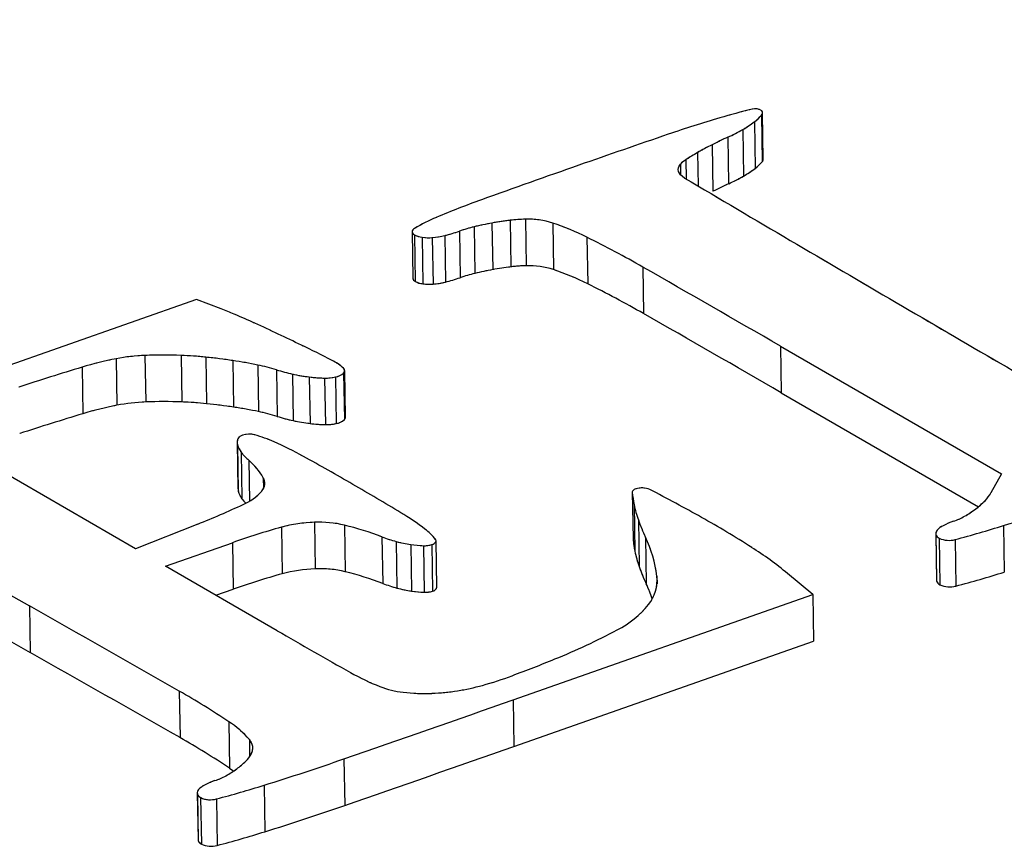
# Model space of a CAD drawing. Header units: millimetres. Extents: x 3 to 415, y 5 to 292.
# Tile 15 of 27: x 34.67 to 36.56, y 283.67 to 285.26. Entities that reach past the tile are written whole.
import ezdxf

# ---------------------------------------------------------------- set-up
doc = ezdxf.new("R2010")
doc.units = ezdxf.units.MM
doc.linetypes.add('PHANTOM', pattern=[12.7, 6.35, -1.27, 1.27, -1.27, 1.27, -1.27])

msp = doc.modelspace()

# ---------------------------------------------------------------- linework, layer by layer
at = {"color": 7, "linetype": 'Continuous', "lineweight": 25}
for p, q in [((36.096, 284.9871), (36.0946, 285.0765)), ((36.0789, 285.0592), (36.0803, 284.9698)), ((36.0928, 285.0721), (36.0942, 284.9827)), ((36.0566, 285.0445), (36.058, 284.955)), ((36.0281, 285.0299), (36.0295, 284.9405)), ((35.9977, 285.0152), (35.9991, 284.9258)), ((35.6096, 284.8701), (35.611, 284.7806)), ((35.6392, 284.8721), (35.6406, 284.7827)), ((35.5404, 284.8576), (35.5418, 284.7682)), ((35.5747, 284.8648), (35.5761, 284.7754)), ((35.6915, 284.8648), (35.6929, 284.7754)), ((35.4213, 284.8481), (35.4227, 284.7587)), ((35.426, 284.842), (35.4274, 284.7526)), ((35.4407, 284.8374), (35.4421, 284.748)), ((35.4601, 284.8369), (35.4615, 284.7475)), ((35.484, 284.8408), (35.4854, 284.7514)), ((35.5121, 284.8493), (35.5135, 284.7598)), ((35.7573, 284.8375), (35.7587, 284.7481)), ((35.8646, 284.7803), (35.866, 284.6909)), ((35.0073, 284.7181), (34.5038, 284.5413)), ((35.0545, 284.7001), (35.0073, 284.7181)), ((36.1293, 284.6282), (36.5535, 284.3829)), ((36.1293, 284.6282), (36.1307, 284.5387)), ((34.8527, 284.6041), (34.8541, 284.5147)), ((34.908, 284.6105), (34.9095, 284.5211)), ((34.9774, 284.6106), (34.9788, 284.5211)), ((35.0251, 284.6072), (35.0265, 284.5178)), ((34.787, 284.5879), (34.7884, 284.4984)), ((35.0769, 284.6006), (35.0783, 284.5112)), ((35.1249, 284.5921), (35.1263, 284.5027)), ((35.1605, 284.5828), (35.162, 284.4934)), ((35.1913, 284.5746), (35.1927, 284.4852)), ((35.2238, 284.5691), (35.2252, 284.4797)), ((35.2532, 284.567), (35.2546, 284.4776)), ((35.2742, 284.5691), (35.2756, 284.4796)), ((35.2897, 284.5766), (35.2911, 284.4872)), ((35.2932, 284.4918), (35.2918, 284.5813)), ((36.1307, 284.5387), (36.5096, 284.3197)), ((34.8897, 284.2391), (34.465, 284.4846)), ((35.0853, 284.4434), (35.0867, 284.354)), ((35.0859, 284.4389), (35.0873, 284.3494)), ((35.093, 284.4246), (35.0944, 284.3351)), ((34.242, 284.3802), (34.686, 284.1291)), ((36.5535, 284.3829), (36.5336, 284.3465)), ((35.8443, 284.3478), (35.8458, 284.2584)), ((35.8444, 284.3476), (35.8458, 284.2581)), ((35.8479, 284.3237), (35.8493, 284.2343)), ((34.2434, 284.2908), (34.6874, 284.0397)), ((35.0095, 284.2865), (34.8897, 284.2391)), ((35.2335, 284.2899), (35.2349, 284.2005)), ((35.2914, 284.2844), (35.2928, 284.1949)), ((35.8561, 284.2946), (35.8575, 284.2051)), ((36.5578, 284.2836), (36.5592, 284.1942)), ((35.1702, 284.2804), (35.1716, 284.1909)), ((36.4276, 284.268), (36.429, 284.1786)), ((36.4278, 284.2664), (36.4292, 284.1769)), ((34.9476, 284.2056), (35.0759, 284.2507)), ((35.0759, 284.2507), (35.0773, 284.1613)), ((35.3633, 284.2619), (35.3648, 284.1724)), ((35.3908, 284.2529), (35.3922, 284.1635)), ((35.4187, 284.2471), (35.4201, 284.1576)), ((35.4431, 284.2449), (35.4445, 284.1554)), ((35.4593, 284.2471), (35.4607, 284.1577)), ((35.4686, 284.165), (35.4672, 284.2544)), ((35.8458, 284.2584), (35.8458, 284.2581)), ((35.8697, 284.2614), (35.8711, 284.1719)), ((36.4341, 284.2592), (36.4355, 284.1698)), ((36.4647, 284.2568), (36.4662, 284.1673)), ((35.162, 284.0816), (34.9476, 284.2056)), ((36.1912, 284.1509), (36.1428, 284.1914)), ((35.0443, 284.1497), (35.0773, 284.1613)), ((35.6155, 283.9487), (36.1912, 284.1509)), ((36.1912, 284.1509), (36.1926, 284.0614)), ((34.686, 284.1291), (34.6874, 284.0397)), ((35.6169, 283.8593), (36.1926, 284.0614)), ((34.9739, 283.9655), (34.9753, 283.8761)), ((35.6155, 283.9487), (35.6169, 283.8593)), ((35.0692, 283.9068), (35.0706, 283.8173)), ((35.2903, 283.8353), (35.2918, 283.7458)), ((35.1368, 283.7847), (35.1382, 283.6952)), ((35.0085, 283.7697), (35.0099, 283.6803)), ((35.0087, 283.768), (35.0101, 283.6786)), ((35.015, 283.7609), (35.0164, 283.6714)), ((35.0455, 283.7584), (35.0469, 283.669))]:
    msp.add_line(p, q, dxfattribs=at)
at = {"color": 7, "linetype": 'PHANTOM', "lineweight": 18}
for p, q in [((36.096, 284.9871), (36.0946, 285.0765)), ((36.096, 284.9871), (36.0946, 285.0765)), ((36.0789, 285.0592), (36.0803, 284.9698)), ((36.0789, 285.0592), (36.0803, 284.9698)), ((36.0928, 285.0721), (36.0942, 284.9827)), ((36.0928, 285.0721), (36.0942, 284.9827)), ((36.0566, 285.0445), (36.058, 284.955)), ((36.0566, 285.0445), (36.058, 284.955)), ((36.0281, 285.0299), (36.0295, 284.9405)), ((36.0281, 285.0299), (36.0295, 284.9405)), ((35.9977, 285.0152), (35.9991, 284.9258)), ((35.9977, 285.0152), (35.9991, 284.9258)), ((35.6096, 284.8701), (35.611, 284.7806)), ((35.6096, 284.8701), (35.611, 284.7806)), ((35.6392, 284.8721), (35.6406, 284.7827)), ((35.6392, 284.8721), (35.6406, 284.7827)), ((35.5404, 284.8576), (35.5418, 284.7682)), ((35.5404, 284.8576), (35.5418, 284.7682)), ((35.5747, 284.8648), (35.5761, 284.7754)), ((35.5747, 284.8648), (35.5761, 284.7754)), ((35.6915, 284.8648), (35.6929, 284.7754)), ((35.6915, 284.8648), (35.6929, 284.7754)), ((35.4213, 284.8481), (35.4227, 284.7587)), ((35.4213, 284.8481), (35.4227, 284.7587)), ((35.426, 284.842), (35.4274, 284.7526)), ((35.426, 284.842), (35.4274, 284.7526)), ((35.4407, 284.8374), (35.4421, 284.748)), ((35.4407, 284.8374), (35.4421, 284.748)), ((35.4601, 284.8369), (35.4615, 284.7475)), ((35.4601, 284.8369), (35.4615, 284.7475)), ((35.484, 284.8408), (35.4854, 284.7514)), ((35.484, 284.8408), (35.4854, 284.7514)), ((35.5121, 284.8493), (35.5135, 284.7598)), ((35.5121, 284.8493), (35.5135, 284.7598)), ((35.7573, 284.8375), (35.7587, 284.7481)), ((35.7573, 284.8375), (35.7587, 284.7481)), ((35.8646, 284.7803), (35.866, 284.6909)), ((35.8646, 284.7803), (35.866, 284.6909)), ((35.0073, 284.7181), (34.5038, 284.5413)), ((35.0073, 284.7181), (34.5038, 284.5413)), ((35.0545, 284.7001), (35.0073, 284.7181)), ((35.0545, 284.7001), (35.0073, 284.7181)), ((36.1293, 284.6282), (36.5535, 284.3829)), ((36.1293, 284.6282), (36.1307, 284.5387)), ((36.1293, 284.6282), (36.5535, 284.3829)), ((36.1293, 284.6282), (36.1307, 284.5387)), ((34.8527, 284.6041), (34.8541, 284.5147)), ((34.8527, 284.6041), (34.8541, 284.5147)), ((34.908, 284.6105), (34.9095, 284.5211)), ((34.908, 284.6105), (34.9095, 284.5211)), ((34.9774, 284.6106), (34.9788, 284.5211)), ((34.9774, 284.6106), (34.9788, 284.5211)), ((35.0251, 284.6072), (35.0265, 284.5178)), ((35.0251, 284.6072), (35.0265, 284.5178)), ((34.787, 284.5879), (34.7884, 284.4984)), ((34.787, 284.5879), (34.7884, 284.4984)), ((35.0769, 284.6006), (35.0783, 284.5112)), ((35.0769, 284.6006), (35.0783, 284.5112)), ((35.1249, 284.5921), (35.1263, 284.5027)), ((35.1249, 284.5921), (35.1263, 284.5027)), ((35.1605, 284.5828), (35.162, 284.4934)), ((35.1605, 284.5828), (35.162, 284.4934)), ((35.1913, 284.5746), (35.1927, 284.4852)), ((35.1913, 284.5746), (35.1927, 284.4852)), ((35.2238, 284.5691), (35.2252, 284.4797)), ((35.2238, 284.5691), (35.2252, 284.4797)), ((35.2532, 284.567), (35.2546, 284.4776)), ((35.2532, 284.567), (35.2546, 284.4776)), ((35.2742, 284.5691), (35.2756, 284.4796)), ((35.2742, 284.5691), (35.2756, 284.4796)), ((35.2897, 284.5766), (35.2911, 284.4872)), ((35.2897, 284.5766), (35.2911, 284.4872)), ((35.2932, 284.4918), (35.2918, 284.5813)), ((35.2932, 284.4918), (35.2918, 284.5813)), ((36.1307, 284.5387), (36.5096, 284.3197)), ((36.1307, 284.5387), (36.5096, 284.3197)), ((34.8897, 284.2391), (34.465, 284.4846)), ((34.8897, 284.2391), (34.465, 284.4846)), ((35.0853, 284.4434), (35.0867, 284.354)), ((35.0853, 284.4434), (35.0867, 284.354)), ((35.0859, 284.4389), (35.0873, 284.3494)), ((35.0859, 284.4389), (35.0873, 284.3494)), ((35.093, 284.4246), (35.0944, 284.3351)), ((35.093, 284.4246), (35.0944, 284.3351)), ((34.242, 284.3802), (34.686, 284.1291)), ((34.242, 284.3802), (34.686, 284.1291)), ((36.5535, 284.3829), (36.5336, 284.3465)), ((36.5535, 284.3829), (36.5336, 284.3465)), ((35.8443, 284.3478), (35.8458, 284.2584)), ((35.8443, 284.3478), (35.8458, 284.2584)), ((35.8444, 284.3476), (35.8458, 284.2581)), ((35.8444, 284.3476), (35.8458, 284.2581)), ((35.8479, 284.3237), (35.8493, 284.2343)), ((35.8479, 284.3237), (35.8493, 284.2343)), ((34.2434, 284.2908), (34.6874, 284.0397)), ((34.2434, 284.2908), (34.6874, 284.0397)), ((35.0095, 284.2865), (34.8897, 284.2391)), ((35.0095, 284.2865), (34.8897, 284.2391)), ((35.2335, 284.2899), (35.2349, 284.2005)), ((35.2335, 284.2899), (35.2349, 284.2005)), ((35.2914, 284.2844), (35.2928, 284.1949)), ((35.2914, 284.2844), (35.2928, 284.1949)), ((35.8561, 284.2946), (35.8575, 284.2051)), ((35.8561, 284.2946), (35.8575, 284.2051)), ((36.5578, 284.2836), (36.5592, 284.1942)), ((36.5578, 284.2836), (36.5592, 284.1942)), ((35.1702, 284.2804), (35.1716, 284.1909)), ((35.1702, 284.2804), (35.1716, 284.1909)), ((36.4276, 284.268), (36.429, 284.1786)), ((36.4276, 284.268), (36.429, 284.1786)), ((36.4278, 284.2664), (36.4292, 284.1769)), ((36.4278, 284.2664), (36.4292, 284.1769)), ((34.9476, 284.2056), (35.0759, 284.2507)), ((34.9476, 284.2056), (35.0759, 284.2507)), ((35.0759, 284.2507), (35.0773, 284.1613)), ((35.0759, 284.2507), (35.0773, 284.1613)), ((35.3633, 284.2619), (35.3648, 284.1724)), ((35.3633, 284.2619), (35.3648, 284.1724)), ((35.3908, 284.2529), (35.3922, 284.1635)), ((35.3908, 284.2529), (35.3922, 284.1635)), ((35.4187, 284.2471), (35.4201, 284.1576)), ((35.4187, 284.2471), (35.4201, 284.1576)), ((35.4431, 284.2449), (35.4445, 284.1554)), ((35.4431, 284.2449), (35.4445, 284.1554)), ((35.4593, 284.2471), (35.4607, 284.1577)), ((35.4593, 284.2471), (35.4607, 284.1577)), ((35.4686, 284.165), (35.4672, 284.2544)), ((35.4686, 284.165), (35.4672, 284.2544)), ((35.8458, 284.2584), (35.8458, 284.2581)), ((35.8458, 284.2584), (35.8458, 284.2581)), ((35.8697, 284.2614), (35.8711, 284.1719)), ((35.8697, 284.2614), (35.8711, 284.1719)), ((36.4341, 284.2592), (36.4355, 284.1698)), ((36.4341, 284.2592), (36.4355, 284.1698)), ((36.4647, 284.2568), (36.4662, 284.1673)), ((36.4647, 284.2568), (36.4662, 284.1673)), ((35.162, 284.0816), (34.9476, 284.2056)), ((35.162, 284.0816), (34.9476, 284.2056)), ((36.1912, 284.1509), (36.1428, 284.1914)), ((36.1912, 284.1509), (36.1428, 284.1914)), ((35.0443, 284.1497), (35.0773, 284.1613)), ((35.0443, 284.1497), (35.0773, 284.1613)), ((35.6155, 283.9487), (36.1912, 284.1509)), ((35.6155, 283.9487), (36.1912, 284.1509)), ((36.1912, 284.1509), (36.1926, 284.0614)), ((36.1912, 284.1509), (36.1926, 284.0614)), ((34.686, 284.1291), (34.6874, 284.0397)), ((34.686, 284.1291), (34.6874, 284.0397)), ((35.6169, 283.8593), (36.1926, 284.0614)), ((35.6169, 283.8593), (36.1926, 284.0614)), ((34.9739, 283.9655), (34.9753, 283.8761)), ((34.9739, 283.9655), (34.9753, 283.8761)), ((35.6155, 283.9487), (35.6169, 283.8593)), ((35.6155, 283.9487), (35.6169, 283.8593)), ((35.0692, 283.9068), (35.0706, 283.8173)), ((35.0692, 283.9068), (35.0706, 283.8173)), ((35.2903, 283.8353), (35.2918, 283.7458)), ((35.2903, 283.8353), (35.2918, 283.7458)), ((35.1368, 283.7847), (35.1382, 283.6952)), ((35.1368, 283.7847), (35.1382, 283.6952)), ((35.0085, 283.7697), (35.0099, 283.6803)), ((35.0085, 283.7697), (35.0099, 283.6803)), ((35.0087, 283.768), (35.0101, 283.6786)), ((35.0087, 283.768), (35.0101, 283.6786)), ((35.015, 283.7609), (35.0164, 283.6714)), ((35.015, 283.7609), (35.0164, 283.6714)), ((35.0455, 283.7584), (35.0469, 283.669)), ((35.0455, 283.7584), (35.0469, 283.669))]:
    msp.add_line(p, q, dxfattribs=at)
at = {"color": 8, "linetype": 'Continuous', "lineweight": 25}
for p, q in [((35.9473, 284.9865), (35.9479, 284.9496)), ((35.9697, 285.0001), (35.9707, 284.9361)), ((35.9369, 284.9778), (35.9372, 284.9574)), ((35.1073, 284.4092), (35.1086, 284.3303)), ((35.1354, 284.3755), (35.1357, 284.3549)), ((35.8917, 284.1861), (35.8919, 284.1719)), ((35.1086, 283.8725), (35.1091, 283.8398))]:
    msp.add_line(p, q, dxfattribs=at)
at = {"color": 8, "linetype": 'PHANTOM', "lineweight": 18}
for p, q in [((35.9473, 284.9865), (35.9479, 284.9496)), ((35.9473, 284.9865), (35.9479, 284.9496)), ((35.9697, 285.0001), (35.9707, 284.9361)), ((35.9697, 285.0001), (35.9707, 284.9361)), ((35.9369, 284.9778), (35.9372, 284.9574)), ((35.9369, 284.9778), (35.9372, 284.9574)), ((35.1073, 284.4092), (35.1086, 284.3303)), ((35.1073, 284.4092), (35.1086, 284.3303)), ((35.1354, 284.3755), (35.1357, 284.3549)), ((35.1354, 284.3755), (35.1357, 284.3549)), ((35.8917, 284.1861), (35.8919, 284.1719)), ((35.8917, 284.1861), (35.8919, 284.1719)), ((35.1086, 283.8725), (35.1091, 283.8398)), ((35.1086, 283.8725), (35.1091, 283.8398))]:
    msp.add_line(p, q, dxfattribs=at)
at = {"color": 7, "linetype": 'Continuous', "lineweight": 25, "flags": 128}
for points in [[(35.9449, 284.9513), (35.9407, 284.9542), (35.9373, 284.9573), (35.9348, 284.9606), (35.9333, 284.964), (35.9327, 284.9675), (35.9332, 284.971), (35.9346, 284.9744), (35.9369, 284.9778)], [(35.426, 284.8544), (35.424, 284.853), (35.4225, 284.8515), (35.4216, 284.8498), (35.4213, 284.8482), (35.4216, 284.8465), (35.4225, 284.8449), (35.424, 284.8434), (35.426, 284.842)], [(35.851, 284.3539), (35.8494, 284.3533), (35.8481, 284.3526), (35.8469, 284.3519), (35.8459, 284.3511), (35.8452, 284.3502), (35.8447, 284.3494), (35.8444, 284.3485), (35.8444, 284.3476)], [(35.4593, 284.2471), (35.4616, 284.2481), (35.4636, 284.2492), (35.4652, 284.2504), (35.4663, 284.2517), (35.467, 284.2531), (35.4672, 284.2545), (35.467, 284.2558), (35.4662, 284.2572)], [(36.429, 284.1786), (36.429, 284.178), (36.4292, 284.1769)], [(35.0706, 283.8173), (35.0765, 283.8133), (35.0784, 283.8119)], [(35.0099, 283.6803), (35.0099, 283.6797), (35.0101, 283.6786)]]:
    msp.add_lwpolyline(points, dxfattribs=at)
at = {"color": 7, "linetype": 'PHANTOM', "lineweight": 18, "flags": 128}
for points in [[(35.9449, 284.9513), (35.9407, 284.9542), (35.9373, 284.9573), (35.9348, 284.9606), (35.9333, 284.964), (35.9327, 284.9675), (35.9332, 284.971), (35.9346, 284.9744), (35.9369, 284.9778)], [(35.9449, 284.9513), (35.9407, 284.9542), (35.9373, 284.9573), (35.9348, 284.9606), (35.9333, 284.964), (35.9327, 284.9675), (35.9332, 284.971), (35.9346, 284.9744), (35.9369, 284.9778)], [(35.426, 284.8544), (35.424, 284.853), (35.4225, 284.8515), (35.4216, 284.8498), (35.4213, 284.8482), (35.4216, 284.8465), (35.4225, 284.8449), (35.424, 284.8434), (35.426, 284.842)], [(35.426, 284.8544), (35.424, 284.853), (35.4225, 284.8515), (35.4216, 284.8498), (35.4213, 284.8482), (35.4216, 284.8465), (35.4225, 284.8449), (35.424, 284.8434), (35.426, 284.842)], [(35.851, 284.3539), (35.8494, 284.3533), (35.8481, 284.3526), (35.8469, 284.3519), (35.8459, 284.3511), (35.8452, 284.3502), (35.8447, 284.3494), (35.8444, 284.3485), (35.8444, 284.3476)], [(35.851, 284.3539), (35.8494, 284.3533), (35.8481, 284.3526), (35.8469, 284.3519), (35.8459, 284.3511), (35.8452, 284.3502), (35.8447, 284.3494), (35.8444, 284.3485), (35.8444, 284.3476)], [(35.4593, 284.2471), (35.4616, 284.2481), (35.4636, 284.2492), (35.4652, 284.2504), (35.4663, 284.2517), (35.467, 284.2531), (35.4672, 284.2545), (35.467, 284.2558), (35.4662, 284.2572)], [(35.4593, 284.2471), (35.4616, 284.2481), (35.4636, 284.2492), (35.4652, 284.2504), (35.4663, 284.2517), (35.467, 284.2531), (35.4672, 284.2545), (35.467, 284.2558), (35.4662, 284.2572)], [(36.429, 284.1786), (36.429, 284.178), (36.4292, 284.1769)], [(36.429, 284.1786), (36.429, 284.178), (36.4292, 284.1769)], [(35.0706, 283.8173), (35.0765, 283.8133), (35.0784, 283.8119)], [(35.0706, 283.8173), (35.0765, 283.8133), (35.0784, 283.8119)], [(35.0099, 283.6803), (35.0099, 283.6797), (35.0101, 283.6786)], [(35.0099, 283.6803), (35.0099, 283.6797), (35.0101, 283.6786)]]:
    msp.add_lwpolyline(points, dxfattribs=at)
at = {"color": 7, "linetype": 'Continuous', "lineweight": 25}
for centre, radius, start, end in [((36.3349, 283.977), 1.1366, 103.2485, 106.4833), ((36.0807, 285.0634), 0.021, 53.1832, 107.3918), ((36.0886, 285.0764), 0.006, 314.3523, 39.4156), ((36.7345, 282.6292), 2.5425, 106.4998, 108.8422), ((35.962, 285.2118), 0.1922, 299.4773, 307.4332), ((36.0197, 285.1369), 0.0977, 307.3082, 318.4476), ((35.8779, 285.3592), 0.362, 294.5242, 299.5949), ((42.8506, 264.7291), 21.4586, 108.86167, 109.34754), ((36.3663, 284.2913), 0.8123, 114.5988, 116.9827), ((36.2991, 284.4231), 0.6645, 116.9767, 119.7211), ((35.9719, 284.9468), 0.0468, 121.8411, 138.5226), ((36.2234, 284.5557), 0.5117, 119.7189, 122.6521), ((36.0211, 285.0475), 0.0977, 307.3082, 318.4476), ((36.0895, 284.9872), 0.00648, 315.7471, 359.1327), ((44.5928, 259.7675), 26.7172, 109.34774, 109.77268), ((35.9635, 285.1224), 0.1922, 299.4773, 307.4332), ((95.8378, 386.306), 117.7282, 239.420165, 239.649569), ((35.8793, 285.2698), 0.362, 294.5242, 299.5949), ((36.3677, 284.2019), 0.8123, 114.5988, 116.9827), ((36.1165, 283.3434), 1.6639, 109.7348, 112.945), ((35.5966, 284.5686), 0.3329, 112.746, 120.8308), ((35.6812, 284.2709), 0.6034, 96.8185, 100.1654), ((35.6451, 284.5721), 0.3001, 91.1279, 96.8055), ((35.6442, 284.7175), 0.1547, 72.2165, 91.8562), ((35.6114, 284.5645), 0.3015, 103.6242, 109.2319), ((35.6751, 284.3045), 0.5692, 100.1564, 103.6909), ((35.514, 284.3439), 0.5503, 63.7653, 71.1857), ((35.4457, 284.8792), 0.0421, 242.0123, 263.1961), ((35.4528, 284.9232), 0.0866, 262.0026, 274.8379), ((35.4483, 284.9835), 0.1471, 274.5993, 284.0556), ((35.4023, 285.1635), 0.3328, 284.2093, 289.2539), ((34.8107, 282.9326), 2.1271, 60.3002, 63.5774), ((35.6765, 284.2151), 0.5692, 100.1564, 103.6909), ((35.6826, 284.1815), 0.6034, 96.8185, 100.1654), ((35.6465, 284.4827), 0.3001, 91.1279, 96.8055), ((35.6456, 284.6281), 0.1547, 72.2165, 91.8562), ((35.5154, 284.2545), 0.5503, 63.7653, 71.1857), ((6.1292, 232.736), 59.94, 59.966792, 60.25861), ((35.4304, 284.7598), 0.0078, 188.1654, 246.8161), ((35.4037, 285.074), 0.3328, 284.2093, 289.2539), ((35.6128, 284.4751), 0.3015, 103.6242, 109.2319), ((35.4471, 284.7898), 0.0421, 242.0123, 263.1961), ((35.4542, 284.8338), 0.0866, 262.0026, 274.8379), ((35.4497, 284.8941), 0.1471, 274.5993, 284.0556), ((34.8121, 282.8432), 2.1271, 60.3002, 63.5774), ((34.8554, 284.1777), 0.559, 66.3751, 69.1343), ((74.6568, 350.1329), 75.8101, 239.64983, 239.999866), ((33.6414, 281.4067), 3.5844, 65.6507, 66.3467), ((6.1306, 232.6466), 59.94, 59.966792, 60.25861), ((33.5193, 281.1369), 3.8805, 64.9201, 65.6508), ((33.5462, 281.1943), 3.817, 64.1824, 64.9201), ((34.0686, 282.2736), 2.618, 62.7431, 64.1883), ((34.9775, 283.9583), 0.6578, 100.9344, 106.8323), ((34.9227, 284.2405), 0.3703, 92.2603, 100.8926), ((34.9435, 283.7512), 0.86, 87.7413, 92.3654), ((34.9477, 283.8545), 0.7566, 84.1293, 87.7502), ((34.9128, 283.5155), 1.0974, 81.3999, 84.1247), ((36.8587, 277.7891), 7.1074, 106.94679, 107.97035), ((34.9346, 283.6592), 0.9521, 78.4735, 81.4061), ((35.0587, 284.2645), 0.3342, 72.2589, 78.5791), ((35.2246, 284.5145), 0.0965, 47.8853, 63.527), ((35.2855, 284.5812), 0.00619, 312.6083, 52.5539), ((35.2604, 284.8944), 0.3271, 252.2263, 257.8025), ((35.2655, 284.9173), 0.3506, 257.7838, 263.1692), ((35.2606, 284.8757), 0.3088, 263.1446, 268.6239), ((35.2556, 284.6513), 0.0843, 268.3934, 282.7254), ((35.2687, 284.6001), 0.0315, 279.9705, 311.8627), ((34.9789, 283.8688), 0.6578, 100.9344, 106.8323), ((34.9241, 284.1511), 0.3703, 92.2603, 100.8926), ((34.945, 283.6618), 0.86, 87.7413, 92.3654), ((34.9491, 283.7651), 0.7566, 84.1293, 87.7502), ((34.9142, 283.4261), 1.0974, 81.3999, 84.1247), ((34.936, 283.5697), 0.9521, 78.4735, 81.4061), ((36.8601, 277.6997), 7.1074, 106.94679, 107.97035), ((35.0601, 284.175), 0.3342, 72.2589, 78.5791), ((35.2618, 284.8049), 0.3271, 252.2263, 257.8025), ((35.2865, 284.492), 0.00667, 313.75, 358.3933), ((35.2669, 284.8279), 0.3506, 257.7838, 263.1692), ((35.262, 284.7863), 0.3088, 263.1446, 268.6239), ((35.257, 284.5619), 0.0843, 268.3934, 282.7254), ((35.2701, 284.5106), 0.0315, 279.9705, 311.8627), ((35.0985, 284.4439), 0.0137, 103.106, 151.5044), ((35.1082, 284.4176), 0.0416, 74.9717, 107.9672), ((35.0414, 284.1829), 0.2856, 66.2588, 74.2363), ((35.1054, 284.4437), 0.0201, 160.5555, 193.9572), ((35.1248, 284.4491), 0.0402, 194.7536, 217.6694), ((34.8654, 283.788), 0.718, 61.096, 66.0894), ((35.1755, 284.4872), 0.1036, 217.2138, 228.8693), ((32.2656, 279.1003), 6.0784, 59.9705, 61.00022), ((35.0218, 284.3094), 0.1314, 30.1731, 49.3882), ((35.1163, 284.3648), 0.0219, 317.6162, 29.3442), ((32.4544, 279.4269), 5.7011, 58.8963, 59.9707), ((35.1067, 284.3543), 0.0199, 180.9426, 194.0637), ((35.1262, 284.3597), 0.0402, 194.7536, 217.6694), ((35.0579, 284.4153), 0.0991, 293.125, 318.7873), ((36.0753, 284.3697), 0.232, 185.4836, 191.436), ((35.8632, 284.318), 0.0379, 66.7977, 108.7935), ((33.8474, 280.4721), 4.38, 60.9002, 62.3771), ((36.4706, 284.3819), 0.0722, 315.5132, 330.7002), ((34.4442, 285.7178), 1.5388, 291.5495, 295.0922), ((35.1709, 284.3928), 0.0958, 216.9777, 223.7236), ((36.0537, 284.3655), 0.21, 191.4771, 199.7426), ((36.4111, 284.4393), 0.1549, 306.9378, 315.7904), ((34.9201, 289.5116), 5.4785, 287.3939, 289.1149), ((35.1323, 283.8632), 0.5192, 52.8354, 59.0231), ((36.4197, 284.4136), 0.1287, 288.9542, 299.4312), ((36.3834, 284.4759), 0.2008, 299.7114, 306.9772), ((35.2427, 284.0137), 0.2763, 91.9178, 105.2092), ((35.2428, 284.0815), 0.2086, 76.5395, 92.567), ((35.1406, 283.676), 0.6268, 69.1864, 76.0859), ((36.2334, 284.4298), 0.4009, 199.7126, 204.842), ((35.0921, 282.706), 1.8227, 57.4137, 60.9369), ((36.4585, 284.2493), 0.038, 116.221, 138.1729), ((36.51, 284.1517), 0.1483, 109.0967, 117.4174), ((35.9018, 286.3794), 2.196, 284.8548, 287.3818), ((35.5863, 282.793), 1.5445, 105.6294, 109.2982), ((35.3832, 284.1926), 0.1051, 37.8848, 53.3482), ((36.4371, 284.2681), 0.00949, 136.6243, 190.4716), ((36.4393, 284.2702), 0.0121, 198.252, 244.8051), ((35.4656, 284.5302), 0.2871, 249.1287, 254.8876), ((35.4567, 284.4974), 0.2532, 254.9104, 261.3729), ((35.4495, 284.4493), 0.2045, 261.345, 268.1976), ((35.445, 284.2905), 0.0457, 267.5472, 288.1717), ((36.0767, 284.2803), 0.232, 185.4836, 191.436), ((35.6383, 284.1529), 0.2556, 7.4722, 25.1236), ((36.4528, 284.2996), 0.0445, 245.2479, 285.6175), ((36.0551, 284.2761), 0.21, 191.4771, 199.7426), ((35.7138, 283.6759), 0.6706, 50.2361, 57.5429), ((35.5877, 282.7036), 1.5445, 105.6294, 109.2982), ((35.2441, 283.9243), 0.2763, 91.9178, 105.2092), ((35.2442, 283.9921), 0.2086, 76.5395, 92.567), ((35.142, 283.5865), 0.6268, 69.1864, 76.0859), ((36.2348, 284.3404), 0.4009, 199.7126, 204.842), ((35.9032, 286.2899), 2.196, 284.8548, 287.3818), ((35.4671, 284.4407), 0.2871, 249.1287, 254.8876), ((35.6245, 284.0576), 0.2718, 18.2827, 24.8783), ((35.8173, 284.1788), 0.0747, 321.0417, 5.6226), ((36.4407, 284.1807), 0.0121, 198.252, 244.8051), ((36.4542, 284.2102), 0.0445, 245.2479, 285.6175), ((35.4581, 284.408), 0.2532, 254.9104, 261.3729), ((35.4509, 284.3598), 0.2045, 261.345, 268.1976), ((35.4464, 284.2011), 0.0457, 267.5472, 288.1717), ((35.4591, 284.1673), 0.00981, 279.2079, 346.0223), ((35.7341, 284.2457), 0.1815, 296.6206, 321.1456), ((-3.0391, 217.417), 76.6401, 60.264694, 60.512254), ((42.7383, 297.1871), 15.1378, 239.9679, 240.58088), ((35.2385, 285.1571), 1.2188, 292.0309, 298.2492), ((-3.0377, 217.3275), 76.6401, 60.264694, 60.512254), ((34.5069, 286.9456), 3.1512, 290.5647, 292.1647), ((35.5415, 284.4288), 0.4896, 240.8011, 248.1579), ((35.3699, 284.6479), 0.6968, 285.5329, 290.4807), ((34.1705, 282.5559), 1.6225, 56.3674, 60.3205), ((35.4238, 284.1405), 0.1783, 248.832, 263.6354), ((35.4446, 284.2991), 0.3382, 263.1039, 272.5207), ((35.4417, 284.384), 0.4231, 272.4101, 279.0967), ((35.4397, 284.3983), 0.4376, 279.059, 285.4875), ((6.8534, 365.8591), 86.8134, 289.120957, 289.348242), ((34.9681, 283.7508), 0.1858, 40.9038, 57.0681), ((34.1719, 282.4665), 1.6225, 56.3674, 60.3205), ((35.0916, 283.8562), 0.0236, 331.4858, 43.7481), ((6.8548, 365.7697), 86.8134, 289.120957, 289.348242), ((34.9982, 283.9344), 0.1463, 306.0918, 314.983), ((35.0587, 283.8745), 0.0612, 314.6126, 331.136), ((33.5599, 288.8298), 5.2858, 287.3576, 289.1097), ((34.9689, 283.9743), 0.1958, 298.9231, 306.1376), ((35.0909, 283.6534), 0.1483, 109.0967, 117.4174), ((34.9976, 283.9236), 0.1376, 289.0089, 298.7108), ((35.018, 283.7698), 0.00949, 136.6243, 190.4716), ((35.0394, 283.751), 0.038, 116.221, 138.1729), ((34.5131, 285.7818), 2.0922, 284.7419, 287.3446), ((35.0202, 283.7718), 0.0121, 198.252, 244.8051), ((35.0336, 283.8012), 0.0444, 245.2434, 285.5279), ((33.5613, 288.7403), 5.2858, 287.3576, 289.1097), ((35.0216, 283.6824), 0.0121, 198.252, 244.8051), ((34.5145, 285.6924), 2.0922, 284.7419, 287.3446), ((35.035, 283.7118), 0.0444, 245.2434, 285.5279)]:
    msp.add_arc(centre, radius, start, end, dxfattribs=at)
at = {"color": 7, "linetype": 'PHANTOM', "lineweight": 18}
for centre, radius, start, end in [((36.3349, 283.977), 1.1366, 103.2485, 106.4833), ((36.3349, 283.977), 1.1366, 103.2485, 106.4833), ((36.0807, 285.0634), 0.021, 53.1832, 107.3918), ((36.0807, 285.0634), 0.021, 53.1832, 107.3918), ((36.0886, 285.0764), 0.006, 314.3523, 39.4156), ((36.0886, 285.0764), 0.006, 314.3523, 39.4156), ((36.7345, 282.6292), 2.5425, 106.4998, 108.8422), ((36.7345, 282.6292), 2.5425, 106.4998, 108.8422), ((35.962, 285.2118), 0.1922, 299.4773, 307.4332), ((35.962, 285.2118), 0.1922, 299.4773, 307.4332), ((36.0197, 285.1369), 0.0977, 307.3082, 318.4476), ((36.0197, 285.1369), 0.0977, 307.3082, 318.4476), ((35.8779, 285.3592), 0.362, 294.5242, 299.5949), ((35.8779, 285.3592), 0.362, 294.5242, 299.5949), ((42.8506, 264.7291), 21.4586, 108.86167, 109.34754), ((42.8506, 264.7291), 21.4586, 108.86167, 109.34754), ((36.3663, 284.2913), 0.8123, 114.5988, 116.9827), ((36.3663, 284.2913), 0.8123, 114.5988, 116.9827), ((36.2991, 284.4231), 0.6645, 116.9767, 119.7211), ((36.2991, 284.4231), 0.6645, 116.9767, 119.7211), ((35.9719, 284.9468), 0.0468, 121.8411, 138.5226), ((35.9719, 284.9468), 0.0468, 121.8411, 138.5226), ((36.2234, 284.5557), 0.5117, 119.7189, 122.6521), ((36.2234, 284.5557), 0.5117, 119.7189, 122.6521), ((36.0211, 285.0475), 0.0977, 307.3082, 318.4476), ((36.0211, 285.0475), 0.0977, 307.3082, 318.4476), ((36.0895, 284.9872), 0.00648, 315.7471, 359.1327), ((36.0895, 284.9872), 0.00648, 315.7471, 359.1327), ((44.5928, 259.7675), 26.7172, 109.34774, 109.77268), ((44.5928, 259.7675), 26.7172, 109.34774, 109.77268), ((35.9635, 285.1224), 0.1922, 299.4773, 307.4332), ((35.9635, 285.1224), 0.1922, 299.4773, 307.4332), ((95.8378, 386.306), 117.7282, 239.420165, 239.649569), ((95.8378, 386.306), 117.7282, 239.420165, 239.649569), ((35.8793, 285.2698), 0.362, 294.5242, 299.5949), ((35.8793, 285.2698), 0.362, 294.5242, 299.5949), ((36.3677, 284.2019), 0.8123, 114.5988, 116.9827), ((36.3677, 284.2019), 0.8123, 114.5988, 116.9827), ((36.1165, 283.3434), 1.6639, 109.7348, 112.945), ((36.1165, 283.3434), 1.6639, 109.7348, 112.945), ((35.5966, 284.5686), 0.3329, 112.746, 120.8308), ((35.5966, 284.5686), 0.3329, 112.746, 120.8308), ((35.6812, 284.2709), 0.6034, 96.8185, 100.1654), ((35.6812, 284.2709), 0.6034, 96.8185, 100.1654), ((35.6451, 284.5721), 0.3001, 91.1279, 96.8055), ((35.6451, 284.5721), 0.3001, 91.1279, 96.8055), ((35.6442, 284.7175), 0.1547, 72.2165, 91.8562), ((35.6442, 284.7175), 0.1547, 72.2165, 91.8562), ((35.6114, 284.5645), 0.3015, 103.6242, 109.2319), ((35.6114, 284.5645), 0.3015, 103.6242, 109.2319), ((35.6751, 284.3045), 0.5692, 100.1564, 103.6909), ((35.6751, 284.3045), 0.5692, 100.1564, 103.6909), ((35.514, 284.3439), 0.5503, 63.7653, 71.1857), ((35.514, 284.3439), 0.5503, 63.7653, 71.1857), ((35.4457, 284.8792), 0.0421, 242.0123, 263.1961), ((35.4457, 284.8792), 0.0421, 242.0123, 263.1961), ((35.4528, 284.9232), 0.0866, 262.0026, 274.8379), ((35.4528, 284.9232), 0.0866, 262.0026, 274.8379), ((35.4483, 284.9835), 0.1471, 274.5993, 284.0556), ((35.4483, 284.9835), 0.1471, 274.5993, 284.0556), ((35.4023, 285.1635), 0.3328, 284.2093, 289.2539), ((35.4023, 285.1635), 0.3328, 284.2093, 289.2539), ((34.8107, 282.9326), 2.1271, 60.3002, 63.5774), ((34.8107, 282.9326), 2.1271, 60.3002, 63.5774), ((35.6765, 284.2151), 0.5692, 100.1564, 103.6909), ((35.6765, 284.2151), 0.5692, 100.1564, 103.6909), ((35.6826, 284.1815), 0.6034, 96.8185, 100.1654), ((35.6826, 284.1815), 0.6034, 96.8185, 100.1654), ((35.6465, 284.4827), 0.3001, 91.1279, 96.8055), ((35.6465, 284.4827), 0.3001, 91.1279, 96.8055), ((35.6456, 284.6281), 0.1547, 72.2165, 91.8562), ((35.6456, 284.6281), 0.1547, 72.2165, 91.8562), ((35.5154, 284.2545), 0.5503, 63.7653, 71.1857), ((35.5154, 284.2545), 0.5503, 63.7653, 71.1857), ((6.1292, 232.736), 59.94, 59.966792, 60.25861), ((6.1292, 232.736), 59.94, 59.966792, 60.25861), ((35.4304, 284.7598), 0.0078, 188.1654, 246.8161), ((35.4304, 284.7598), 0.0078, 188.1654, 246.8161), ((35.4037, 285.074), 0.3328, 284.2093, 289.2539), ((35.4037, 285.074), 0.3328, 284.2093, 289.2539), ((35.6128, 284.4751), 0.3015, 103.6242, 109.2319), ((35.6128, 284.4751), 0.3015, 103.6242, 109.2319), ((35.4471, 284.7898), 0.0421, 242.0123, 263.1961), ((35.4471, 284.7898), 0.0421, 242.0123, 263.1961), ((35.4542, 284.8338), 0.0866, 262.0026, 274.8379), ((35.4542, 284.8338), 0.0866, 262.0026, 274.8379), ((35.4497, 284.8941), 0.1471, 274.5993, 284.0556), ((35.4497, 284.8941), 0.1471, 274.5993, 284.0556), ((34.8121, 282.8432), 2.1271, 60.3002, 63.5774), ((34.8121, 282.8432), 2.1271, 60.3002, 63.5774), ((34.8554, 284.1777), 0.559, 66.3751, 69.1343), ((34.8554, 284.1777), 0.559, 66.3751, 69.1343), ((74.6568, 350.1329), 75.8101, 239.64983, 239.999866), ((74.6568, 350.1329), 75.8101, 239.64983, 239.999866), ((33.6414, 281.4067), 3.5844, 65.6507, 66.3467), ((33.6414, 281.4067), 3.5844, 65.6507, 66.3467), ((6.1306, 232.6466), 59.94, 59.966792, 60.25861), ((6.1306, 232.6466), 59.94, 59.966792, 60.25861), ((33.5193, 281.1369), 3.8805, 64.9201, 65.6508), ((33.5193, 281.1369), 3.8805, 64.9201, 65.6508), ((33.5462, 281.1943), 3.817, 64.1824, 64.9201), ((33.5462, 281.1943), 3.817, 64.1824, 64.9201), ((34.0686, 282.2736), 2.618, 62.7431, 64.1883), ((34.0686, 282.2736), 2.618, 62.7431, 64.1883), ((34.9775, 283.9583), 0.6578, 100.9344, 106.8323), ((34.9775, 283.9583), 0.6578, 100.9344, 106.8323), ((34.9227, 284.2405), 0.3703, 92.2603, 100.8926), ((34.9227, 284.2405), 0.3703, 92.2603, 100.8926), ((34.9435, 283.7512), 0.86, 87.7413, 92.3654), ((34.9435, 283.7512), 0.86, 87.7413, 92.3654), ((34.9477, 283.8545), 0.7566, 84.1293, 87.7502), ((34.9477, 283.8545), 0.7566, 84.1293, 87.7502), ((34.9128, 283.5155), 1.0974, 81.3999, 84.1247), ((34.9128, 283.5155), 1.0974, 81.3999, 84.1247), ((36.8587, 277.7891), 7.1074, 106.94679, 107.97035), ((36.8587, 277.7891), 7.1074, 106.94679, 107.97035), ((34.9346, 283.6592), 0.9521, 78.4735, 81.4061), ((34.9346, 283.6592), 0.9521, 78.4735, 81.4061), ((35.0587, 284.2645), 0.3342, 72.2589, 78.5791), ((35.0587, 284.2645), 0.3342, 72.2589, 78.5791), ((35.2246, 284.5145), 0.0965, 47.8853, 63.527), ((35.2246, 284.5145), 0.0965, 47.8853, 63.527), ((35.2855, 284.5812), 0.00619, 312.6083, 52.5539), ((35.2855, 284.5812), 0.00619, 312.6083, 52.5539), ((35.2604, 284.8944), 0.3271, 252.2263, 257.8025), ((35.2604, 284.8944), 0.3271, 252.2263, 257.8025), ((35.2655, 284.9173), 0.3506, 257.7838, 263.1692), ((35.2655, 284.9173), 0.3506, 257.7838, 263.1692), ((35.2606, 284.8757), 0.3088, 263.1446, 268.6239), ((35.2606, 284.8757), 0.3088, 263.1446, 268.6239), ((35.2556, 284.6513), 0.0843, 268.3934, 282.7254), ((35.2556, 284.6513), 0.0843, 268.3934, 282.7254), ((35.2687, 284.6001), 0.0315, 279.9705, 311.8627), ((35.2687, 284.6001), 0.0315, 279.9705, 311.8627), ((34.9789, 283.8688), 0.6578, 100.9344, 106.8323), ((34.9789, 283.8688), 0.6578, 100.9344, 106.8323), ((34.9241, 284.1511), 0.3703, 92.2603, 100.8926), ((34.9241, 284.1511), 0.3703, 92.2603, 100.8926), ((34.945, 283.6618), 0.86, 87.7413, 92.3654), ((34.945, 283.6618), 0.86, 87.7413, 92.3654), ((34.9491, 283.7651), 0.7566, 84.1293, 87.7502), ((34.9491, 283.7651), 0.7566, 84.1293, 87.7502), ((34.9142, 283.4261), 1.0974, 81.3999, 84.1247), ((34.9142, 283.4261), 1.0974, 81.3999, 84.1247), ((34.936, 283.5697), 0.9521, 78.4735, 81.4061), ((34.936, 283.5697), 0.9521, 78.4735, 81.4061), ((36.8601, 277.6997), 7.1074, 106.94679, 107.97035), ((36.8601, 277.6997), 7.1074, 106.94679, 107.97035), ((35.0601, 284.175), 0.3342, 72.2589, 78.5791), ((35.0601, 284.175), 0.3342, 72.2589, 78.5791), ((35.2618, 284.8049), 0.3271, 252.2263, 257.8025), ((35.2618, 284.8049), 0.3271, 252.2263, 257.8025), ((35.2865, 284.492), 0.00667, 313.75, 358.3933), ((35.2865, 284.492), 0.00667, 313.75, 358.3933), ((35.2669, 284.8279), 0.3506, 257.7838, 263.1692), ((35.2669, 284.8279), 0.3506, 257.7838, 263.1692), ((35.262, 284.7863), 0.3088, 263.1446, 268.6239), ((35.262, 284.7863), 0.3088, 263.1446, 268.6239), ((35.257, 284.5619), 0.0843, 268.3934, 282.7254), ((35.257, 284.5619), 0.0843, 268.3934, 282.7254), ((35.2701, 284.5106), 0.0315, 279.9705, 311.8627), ((35.2701, 284.5106), 0.0315, 279.9705, 311.8627), ((35.0985, 284.4439), 0.0137, 103.106, 151.5044), ((35.0985, 284.4439), 0.0137, 103.106, 151.5044), ((35.1082, 284.4176), 0.0416, 74.9717, 107.9672), ((35.1082, 284.4176), 0.0416, 74.9717, 107.9672), ((35.0414, 284.1829), 0.2856, 66.2588, 74.2363), ((35.0414, 284.1829), 0.2856, 66.2588, 74.2363), ((35.1054, 284.4437), 0.0201, 160.5555, 193.9572), ((35.1054, 284.4437), 0.0201, 160.5555, 193.9572), ((35.1248, 284.4491), 0.0402, 194.7536, 217.6694), ((35.1248, 284.4491), 0.0402, 194.7536, 217.6694), ((34.8654, 283.788), 0.718, 61.096, 66.0894), ((34.8654, 283.788), 0.718, 61.096, 66.0894), ((35.1755, 284.4872), 0.1036, 217.2138, 228.8693), ((35.1755, 284.4872), 0.1036, 217.2138, 228.8693), ((32.2656, 279.1003), 6.0784, 59.9705, 61.00022), ((32.2656, 279.1003), 6.0784, 59.9705, 61.00022), ((35.0218, 284.3094), 0.1314, 30.1731, 49.3882), ((35.0218, 284.3094), 0.1314, 30.1731, 49.3882), ((35.1163, 284.3648), 0.0219, 317.6162, 29.3442), ((35.1163, 284.3648), 0.0219, 317.6162, 29.3442), ((32.4544, 279.4269), 5.7011, 58.8963, 59.9707), ((32.4544, 279.4269), 5.7011, 58.8963, 59.9707), ((35.1067, 284.3543), 0.0199, 180.9426, 194.0637), ((35.1067, 284.3543), 0.0199, 180.9426, 194.0637), ((35.1262, 284.3597), 0.0402, 194.7536, 217.6694), ((35.1262, 284.3597), 0.0402, 194.7536, 217.6694), ((35.0579, 284.4153), 0.0991, 293.125, 318.7873), ((35.0579, 284.4153), 0.0991, 293.125, 318.7873), ((36.0753, 284.3697), 0.232, 185.4836, 191.436), ((36.0753, 284.3697), 0.232, 185.4836, 191.436), ((35.8632, 284.318), 0.0379, 66.7977, 108.7935), ((35.8632, 284.318), 0.0379, 66.7977, 108.7935), ((33.8474, 280.4721), 4.38, 60.9002, 62.3771), ((33.8474, 280.4721), 4.38, 60.9002, 62.3771), ((36.4706, 284.3819), 0.0722, 315.5132, 330.7002), ((36.4706, 284.3819), 0.0722, 315.5132, 330.7002), ((34.4442, 285.7178), 1.5388, 291.5495, 295.0922), ((34.4442, 285.7178), 1.5388, 291.5495, 295.0922), ((35.1709, 284.3928), 0.0958, 216.9777, 223.7236), ((35.1709, 284.3928), 0.0958, 216.9777, 223.7236), ((36.0537, 284.3655), 0.21, 191.4771, 199.7426), ((36.0537, 284.3655), 0.21, 191.4771, 199.7426), ((36.4111, 284.4393), 0.1549, 306.9378, 315.7904), ((36.4111, 284.4393), 0.1549, 306.9378, 315.7904), ((34.9201, 289.5116), 5.4785, 287.3939, 289.1149), ((34.9201, 289.5116), 5.4785, 287.3939, 289.1149), ((35.1323, 283.8632), 0.5192, 52.8354, 59.0231), ((35.1323, 283.8632), 0.5192, 52.8354, 59.0231), ((36.4197, 284.4136), 0.1287, 288.9542, 299.4312), ((36.4197, 284.4136), 0.1287, 288.9542, 299.4312), ((36.3834, 284.4759), 0.2008, 299.7114, 306.9772), ((36.3834, 284.4759), 0.2008, 299.7114, 306.9772), ((35.2427, 284.0137), 0.2763, 91.9178, 105.2092), ((35.2427, 284.0137), 0.2763, 91.9178, 105.2092), ((35.2428, 284.0815), 0.2086, 76.5395, 92.567), ((35.2428, 284.0815), 0.2086, 76.5395, 92.567), ((35.1406, 283.676), 0.6268, 69.1864, 76.0859), ((35.1406, 283.676), 0.6268, 69.1864, 76.0859), ((36.2334, 284.4298), 0.4009, 199.7126, 204.842), ((36.2334, 284.4298), 0.4009, 199.7126, 204.842), ((35.0921, 282.706), 1.8227, 57.4137, 60.9369), ((35.0921, 282.706), 1.8227, 57.4137, 60.9369), ((36.4585, 284.2493), 0.038, 116.221, 138.1729), ((36.4585, 284.2493), 0.038, 116.221, 138.1729), ((36.51, 284.1517), 0.1483, 109.0967, 117.4174), ((36.51, 284.1517), 0.1483, 109.0967, 117.4174), ((35.9018, 286.3794), 2.196, 284.8548, 287.3818), ((35.9018, 286.3794), 2.196, 284.8548, 287.3818), ((35.5863, 282.793), 1.5445, 105.6294, 109.2982), ((35.5863, 282.793), 1.5445, 105.6294, 109.2982), ((35.3832, 284.1926), 0.1051, 37.8848, 53.3482), ((35.3832, 284.1926), 0.1051, 37.8848, 53.3482), ((36.4371, 284.2681), 0.00949, 136.6243, 190.4716), ((36.4371, 284.2681), 0.00949, 136.6243, 190.4716), ((36.4393, 284.2702), 0.0121, 198.252, 244.8051), ((36.4393, 284.2702), 0.0121, 198.252, 244.8051), ((35.4656, 284.5302), 0.2871, 249.1287, 254.8876), ((35.4656, 284.5302), 0.2871, 249.1287, 254.8876), ((35.4567, 284.4974), 0.2532, 254.9104, 261.3729), ((35.4567, 284.4974), 0.2532, 254.9104, 261.3729), ((35.4495, 284.4493), 0.2045, 261.345, 268.1976), ((35.4495, 284.4493), 0.2045, 261.345, 268.1976), ((35.445, 284.2905), 0.0457, 267.5472, 288.1717), ((35.445, 284.2905), 0.0457, 267.5472, 288.1717), ((36.0767, 284.2803), 0.232, 185.4836, 191.436), ((36.0767, 284.2803), 0.232, 185.4836, 191.436), ((35.6383, 284.1529), 0.2556, 7.4722, 25.1236), ((35.6383, 284.1529), 0.2556, 7.4722, 25.1236), ((36.4528, 284.2996), 0.0445, 245.2479, 285.6175), ((36.4528, 284.2996), 0.0445, 245.2479, 285.6175), ((36.0551, 284.2761), 0.21, 191.4771, 199.7426), ((36.0551, 284.2761), 0.21, 191.4771, 199.7426), ((35.7138, 283.6759), 0.6706, 50.2361, 57.5429), ((35.7138, 283.6759), 0.6706, 50.2361, 57.5429), ((35.5877, 282.7036), 1.5445, 105.6294, 109.2982), ((35.5877, 282.7036), 1.5445, 105.6294, 109.2982), ((35.2441, 283.9243), 0.2763, 91.9178, 105.2092), ((35.2441, 283.9243), 0.2763, 91.9178, 105.2092), ((35.2442, 283.9921), 0.2086, 76.5395, 92.567), ((35.2442, 283.9921), 0.2086, 76.5395, 92.567), ((35.142, 283.5865), 0.6268, 69.1864, 76.0859), ((35.142, 283.5865), 0.6268, 69.1864, 76.0859), ((36.2348, 284.3404), 0.4009, 199.7126, 204.842), ((36.2348, 284.3404), 0.4009, 199.7126, 204.842), ((35.9032, 286.2899), 2.196, 284.8548, 287.3818), ((35.9032, 286.2899), 2.196, 284.8548, 287.3818), ((35.4671, 284.4407), 0.2871, 249.1287, 254.8876), ((35.4671, 284.4407), 0.2871, 249.1287, 254.8876), ((35.6245, 284.0576), 0.2718, 18.2827, 24.8783), ((35.6245, 284.0576), 0.2718, 18.2827, 24.8783), ((35.8173, 284.1788), 0.0747, 321.0417, 5.6226), ((35.8173, 284.1788), 0.0747, 321.0417, 5.6226), ((36.4407, 284.1807), 0.0121, 198.252, 244.8051), ((36.4407, 284.1807), 0.0121, 198.252, 244.8051), ((36.4542, 284.2102), 0.0445, 245.2479, 285.6175), ((36.4542, 284.2102), 0.0445, 245.2479, 285.6175), ((35.4581, 284.408), 0.2532, 254.9104, 261.3729), ((35.4581, 284.408), 0.2532, 254.9104, 261.3729), ((35.4509, 284.3598), 0.2045, 261.345, 268.1976), ((35.4509, 284.3598), 0.2045, 261.345, 268.1976), ((35.4464, 284.2011), 0.0457, 267.5472, 288.1717), ((35.4464, 284.2011), 0.0457, 267.5472, 288.1717), ((35.4591, 284.1673), 0.00981, 279.2079, 346.0223), ((35.4591, 284.1673), 0.00981, 279.2079, 346.0223), ((35.7341, 284.2457), 0.1815, 296.6206, 321.1456), ((35.7341, 284.2457), 0.1815, 296.6206, 321.1456), ((-3.0391, 217.417), 76.6401, 60.264694, 60.512254), ((-3.0391, 217.417), 76.6401, 60.264694, 60.512254), ((42.7383, 297.1871), 15.1378, 239.9679, 240.58088), ((42.7383, 297.1871), 15.1378, 239.9679, 240.58088), ((35.2385, 285.1571), 1.2188, 292.0309, 298.2492), ((35.2385, 285.1571), 1.2188, 292.0309, 298.2492), ((-3.0377, 217.3275), 76.6401, 60.264694, 60.512254), ((-3.0377, 217.3275), 76.6401, 60.264694, 60.512254), ((34.5069, 286.9456), 3.1512, 290.5647, 292.1647), ((34.5069, 286.9456), 3.1512, 290.5647, 292.1647), ((35.5415, 284.4288), 0.4896, 240.8011, 248.1579), ((35.5415, 284.4288), 0.4896, 240.8011, 248.1579), ((35.3699, 284.6479), 0.6968, 285.5329, 290.4807), ((35.3699, 284.6479), 0.6968, 285.5329, 290.4807), ((34.1705, 282.5559), 1.6225, 56.3674, 60.3205), ((34.1705, 282.5559), 1.6225, 56.3674, 60.3205), ((35.4238, 284.1405), 0.1783, 248.832, 263.6354), ((35.4238, 284.1405), 0.1783, 248.832, 263.6354), ((35.4446, 284.2991), 0.3382, 263.1039, 272.5207), ((35.4446, 284.2991), 0.3382, 263.1039, 272.5207), ((35.4417, 284.384), 0.4231, 272.4101, 279.0967), ((35.4417, 284.384), 0.4231, 272.4101, 279.0967), ((35.4397, 284.3983), 0.4376, 279.059, 285.4875), ((35.4397, 284.3983), 0.4376, 279.059, 285.4875), ((6.8534, 365.8591), 86.8134, 289.120957, 289.348242), ((6.8534, 365.8591), 86.8134, 289.120957, 289.348242), ((34.9681, 283.7508), 0.1858, 40.9038, 57.0681), ((34.9681, 283.7508), 0.1858, 40.9038, 57.0681), ((34.1719, 282.4665), 1.6225, 56.3674, 60.3205), ((34.1719, 282.4665), 1.6225, 56.3674, 60.3205), ((35.0916, 283.8562), 0.0236, 331.4858, 43.7481), ((35.0916, 283.8562), 0.0236, 331.4858, 43.7481), ((6.8548, 365.7697), 86.8134, 289.120957, 289.348242), ((6.8548, 365.7697), 86.8134, 289.120957, 289.348242), ((34.9982, 283.9344), 0.1463, 306.0918, 314.983), ((34.9982, 283.9344), 0.1463, 306.0918, 314.983), ((35.0587, 283.8745), 0.0612, 314.6126, 331.136), ((35.0587, 283.8745), 0.0612, 314.6126, 331.136), ((33.5599, 288.8298), 5.2858, 287.3576, 289.1097), ((33.5599, 288.8298), 5.2858, 287.3576, 289.1097), ((34.9689, 283.9743), 0.1958, 298.9231, 306.1376), ((34.9689, 283.9743), 0.1958, 298.9231, 306.1376), ((35.0909, 283.6534), 0.1483, 109.0967, 117.4174), ((35.0909, 283.6534), 0.1483, 109.0967, 117.4174), ((34.9976, 283.9236), 0.1376, 289.0089, 298.7108), ((34.9976, 283.9236), 0.1376, 289.0089, 298.7108), ((35.018, 283.7698), 0.00949, 136.6243, 190.4716), ((35.018, 283.7698), 0.00949, 136.6243, 190.4716), ((35.0394, 283.751), 0.038, 116.221, 138.1729), ((35.0394, 283.751), 0.038, 116.221, 138.1729), ((34.5131, 285.7818), 2.0922, 284.7419, 287.3446), ((34.5131, 285.7818), 2.0922, 284.7419, 287.3446), ((35.0202, 283.7718), 0.0121, 198.252, 244.8051), ((35.0202, 283.7718), 0.0121, 198.252, 244.8051), ((35.0336, 283.8012), 0.0444, 245.2434, 285.5279), ((35.0336, 283.8012), 0.0444, 245.2434, 285.5279), ((33.5613, 288.7403), 5.2858, 287.3576, 289.1097), ((33.5613, 288.7403), 5.2858, 287.3576, 289.1097), ((35.0216, 283.6824), 0.0121, 198.252, 244.8051), ((35.0216, 283.6824), 0.0121, 198.252, 244.8051), ((34.5145, 285.6924), 2.0922, 284.7419, 287.3446), ((34.5145, 285.6924), 2.0922, 284.7419, 287.3446), ((35.035, 283.7118), 0.0444, 245.2434, 285.5279), ((35.035, 283.7118), 0.0444, 245.2434, 285.5279)]:
    msp.add_arc(centre, radius, start, end, dxfattribs=at)
at = {"color": 7, "linetype": 'Continuous', "lineweight": 25}
msp.add_open_spline([(45.2004, 283.6721), (45.2055, 283.7795), (45.2207, 284.1026), (45.0737, 284.635), (44.7781, 285.2494), (44.3274, 285.8351), (43.7324, 286.3895), (42.9942, 286.9052), (42.1251, 287.3729), (41.1408, 287.7849), (40.0578, 288.136), (38.892, 288.4226), (37.6593, 288.6419), (36.3767, 288.7915), (35.0615, 288.87), (33.7317, 288.8766), (32.4054, 288.8113), (31.101, 288.6748), (29.8358, 288.4691), (28.6488, 288.2006), (27.8233, 287.9585), (27.4002, 287.8125), (27.3185, 287.7843)], degree=3, knots=[0, 0, 0, 0, 0.024979, 0.075177, 0.125605, 0.177321, 0.230588, 0.284918, 0.339663, 0.394366, 0.448908, 0.503288, 0.557534, 0.611682, 0.665766, 0.719815, 0.773858, 0.827916, 0.882015, 0.936184, 0.987676, 1, 1, 1, 1], dxfattribs=at)
at = {"color": 7, "linetype": 'PHANTOM', "lineweight": 18}
msp.add_open_spline([(45.2004, 283.6721), (45.2055, 283.7795), (45.2207, 284.1026), (45.0737, 284.635), (44.7781, 285.2494), (44.3274, 285.8351), (43.7324, 286.3895), (42.9942, 286.9052), (42.1251, 287.3729), (41.1408, 287.7849), (40.0578, 288.136), (38.892, 288.4226), (37.6593, 288.6419), (36.3767, 288.7915), (35.0615, 288.87), (33.7317, 288.8766), (32.4054, 288.8113), (31.101, 288.6748), (29.8358, 288.4691), (28.6488, 288.2006), (27.8233, 287.9585), (27.4002, 287.8125), (27.3185, 287.7843)], degree=3, knots=[0, 0, 0, 0, 0.024979, 0.075177, 0.125605, 0.177321, 0.230588, 0.284918, 0.339663, 0.394366, 0.448908, 0.503288, 0.557534, 0.611682, 0.665766, 0.719815, 0.773858, 0.827916, 0.882015, 0.936184, 0.987676, 1, 1, 1, 1], dxfattribs=at)
msp.add_open_spline([(45.2004, 283.6721), (45.2055, 283.7795), (45.2207, 284.1026), (45.0737, 284.635), (44.7781, 285.2494), (44.3274, 285.8351), (43.7324, 286.3895), (42.9942, 286.9052), (42.1251, 287.3729), (41.1408, 287.7849), (40.0578, 288.136), (38.892, 288.4226), (37.6593, 288.6419), (36.3767, 288.7915), (35.0615, 288.87), (33.7317, 288.8766), (32.4054, 288.8113), (31.101, 288.6748), (29.8358, 288.4691), (28.6488, 288.2006), (27.8233, 287.9585), (27.4002, 287.8125), (27.3185, 287.7843)], degree=3, knots=[0, 0, 0, 0, 0.024979, 0.075177, 0.125605, 0.177321, 0.230588, 0.284918, 0.339663, 0.394366, 0.448908, 0.503288, 0.557534, 0.611682, 0.665766, 0.719815, 0.773858, 0.827916, 0.882015, 0.936184, 0.987676, 1, 1, 1, 1], dxfattribs=at)

doc.saveas('drawing.dxf')
